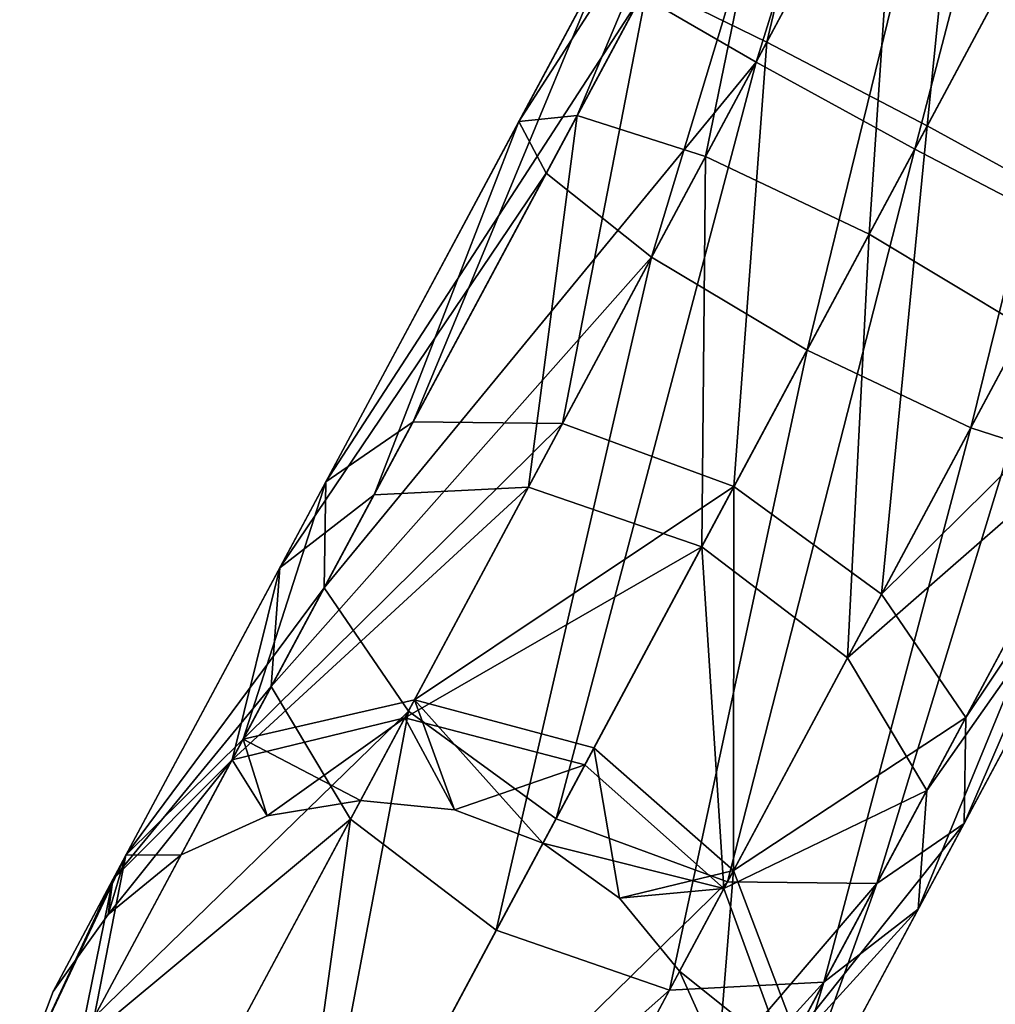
# Model space of a CAD drawing. Header units: millimetres. Extents: x 0 to 441, y 0 to 441.
# Tile 43 of 256: x 115.15 to 119.19, y 27.15 to 31.23. Entities that reach past the tile are written whole.
import ezdxf

# ---------------------------------------------------------------- set-up
doc = ezdxf.new("R2010")
doc.units = ezdxf.units.MM
doc.header["$LTSCALE"] = 25.4
doc.layers.get('0').update_dxf_attribs({"true_color": 0xff5454})

# ---------------------------------------------------------------- blocks, each defined once
blk = doc.blocks.new('NESS-6768.STL')
at = {"color": 250, "true_color": 0x262626}
mesh = blk.add_polyface(dxfattribs=at)
corners = [(176.6818, 89.5312, 278.5965), (177.5473, 92.3112, 277.414), (176.2072, 89.8079, 278.0478), (178.15, 92.2736, 277.9022)]
mesh.append_faces([[corners[k] for k in face] for face in [(0, 1, 2), (1, 0, 3)]], dxfattribs={"vtx0": -1, "color": 250})
mesh = blk.add_polyface(dxfattribs=at)
corners = [(177.3396, 89.1708, 278.7973), (178.15, 92.2736, 277.9022), (176.6818, 89.5312, 278.5965), (178.8546, 92.0007, 278.0809)]
mesh.append_faces([[corners[k] for k in face] for face in [(0, 1, 2), (1, 0, 3)]], dxfattribs={"vtx0": -1, "color": 250})
mesh = blk.add_polyface(dxfattribs=at)
corners = [(178.0042, 88.8232, 278.5965), (178.8546, 92.0007, 278.0809), (177.3396, 89.1708, 278.7973), (179.4724, 91.5656, 277.9022)]
mesh.append_faces([[corners[k] for k in face] for face in [(0, 1, 2), (1, 0, 3)]], dxfattribs={"vtx0": -1, "color": 250})
mesh = blk.add_polyface(dxfattribs=at)
corners = [(177.2233, 91.706, 276.0804), (176.7262, 89.6141, 276.0001), (176.2328, 89.8557, 276.5488), (177.5888, 91.2253, 275.5922)]
mesh.append_faces([[corners[k] for k in face] for face in [(0, 1, 2), (1, 0, 3)]], dxfattribs={"vtx0": -1, "color": 250})
mesh = blk.add_polyface(dxfattribs=at)
corners = [(175.6994, 89.2852, 16.96), (177.0553, 91.3922, 16.3507), (175.8123, 89.0703, 16.2225), (176.7803, 91.3043, 17.0715)]
mesh.append_faces([[corners[k] for k in face] for face in [(0, 1, 2), (1, 0, 3)]], dxfattribs={"vtx0": -1, "color": 250})
mesh = blk.add_polyface(dxfattribs=at)
corners = [(177.0553, 91.3922, 16.3507), (176.2492, 88.7232, 15.6826), (175.8123, 89.0703, 16.2225), (177.611, 91.2668, 15.8231)]
mesh.append_faces([[corners[k] for k in face] for face in [(0, 1, 2), (1, 0, 3)]], dxfattribs={"vtx0": -1, "color": 250})
mesh = blk.add_polyface(dxfattribs=at)
corners = [(175.9409, 89.3105, 17.6975), (176.7803, 91.3043, 17.0715), (175.6994, 89.2852, 16.96), (176.8597, 91.0267, 17.7923)]
mesh.append_faces([[corners[k] for k in face] for face in [(0, 1, 2), (1, 0, 3)]], dxfattribs={"vtx0": -1, "color": 250})
mesh = blk.add_polyface(dxfattribs=at)
corners = [(177.611, 91.2668, 15.8231), (176.8932, 88.337, 15.485), (176.2492, 88.7232, 15.6826), (178.2984, 90.9618, 15.63)]
mesh.append_faces([[corners[k] for k in face] for face in [(0, 1, 2), (1, 0, 3)]], dxfattribs={"vtx0": -1, "color": 250})
mesh = blk.add_polyface(dxfattribs=at)
corners = [(177.5888, 91.2253, 275.5922), (177.3908, 89.2665, 275.7993), (176.7262, 89.6141, 276.0001), (178.2066, 90.7903, 275.4135)]
mesh.append_faces([[corners[k] for k in face] for face in [(0, 1, 2), (1, 0, 3)]], dxfattribs={"vtx0": -1, "color": 250})
mesh = blk.add_polyface(dxfattribs=at)
corners = [(176.472, 89.1393, 18.2374), (176.8597, 91.0267, 17.7923), (175.9409, 89.3105, 17.6975), (177.2721, 90.6338, 18.32)]
mesh.append_faces([[corners[k] for k in face] for face in [(0, 1, 2), (1, 0, 3)]], dxfattribs={"vtx0": -1, "color": 250})
mesh = blk.add_polyface(dxfattribs=at)
corners = [(178.2984, 90.9618, 15.63), (177.5716, 88.0152, 15.6826), (176.8932, 88.337, 15.485), (178.9334, 90.5588, 15.8231)]
mesh.append_faces([[corners[k] for k in face] for face in [(0, 1, 2), (1, 0, 3)]], dxfattribs={"vtx0": -1, "color": 250})
mesh = blk.add_polyface(dxfattribs=at)
corners = [(178.2066, 90.7903, 275.4135), (178.0486, 88.9061, 276.0001), (177.3908, 89.2665, 275.7993), (178.9112, 90.5174, 275.5922)]
mesh.append_faces([[corners[k] for k in face] for face in [(0, 1, 2), (1, 0, 3)]], dxfattribs={"vtx0": -1, "color": 250})
mesh = blk.add_polyface(dxfattribs=at)
corners = [(177.1504, 88.8175, 18.435), (177.2721, 90.6338, 18.32), (176.472, 89.1393, 18.2374), (177.9071, 90.2308, 18.5131)]
mesh.append_faces([[corners[k] for k in face] for face in [(0, 1, 2), (1, 0, 3)]], dxfattribs={"vtx0": -1, "color": 250})
mesh = blk.add_polyface(dxfattribs=at)
corners = [(178.9334, 90.5588, 15.8231), (178.1027, 87.844, 16.2225), (177.5716, 88.0152, 15.6826), (179.3458, 90.1659, 16.3507)]
mesh.append_faces([[corners[k] for k in face] for face in [(0, 1, 2), (1, 0, 3)]], dxfattribs={"vtx0": -1, "color": 250})
mesh = blk.add_polyface(dxfattribs=at)
corners = [(177.7944, 88.4313, 18.2374), (177.9071, 90.2308, 18.5131), (177.1504, 88.8175, 18.435), (178.5945, 89.9258, 18.32)]
mesh.append_faces([[corners[k] for k in face] for face in [(0, 1, 2), (1, 0, 3)]], dxfattribs={"vtx0": -1, "color": 250})
mesh = blk.add_polyface(dxfattribs=at)
corners = [(176.2072, 89.8079, 278.0478), (174.8992, 87.7906, 276.5702), (174.8921, 87.3515, 277.2104), (176.0428, 89.9266, 277.2983)]
mesh.append_faces([[corners[k] for k in face] for face in [(0, 1, 2), (1, 0, 3)]], dxfattribs={"vtx0": -1, "color": 250})
mesh = blk.add_polyface(dxfattribs=at)
corners = [(176.0428, 89.9266, 277.2983), (175.2607, 88.0401, 275.9299), (174.8992, 87.7906, 276.5702), (176.2328, 89.8557, 276.5488)]
mesh.append_faces([[corners[k] for k in face] for face in [(0, 1, 2), (1, 0, 3)]], dxfattribs={"vtx0": -1, "color": 250})
mesh = blk.add_polyface(dxfattribs=at)
corners = [(176.2328, 89.8557, 276.5488), (175.8797, 88.033, 275.4612), (175.2607, 88.0401, 275.9299), (176.7262, 89.6141, 276.0001)]
mesh.append_faces([[corners[k] for k in face] for face in [(0, 1, 2), (1, 0, 3)]], dxfattribs={"vtx0": -1, "color": 250})
mesh = blk.add_polyface(dxfattribs=at)
corners = [(176.6818, 89.5312, 278.5965), (174.8921, 87.3515, 277.2104), (175.2411, 86.8403, 277.6792), (176.2072, 89.8079, 278.0478)]
mesh.append_faces([[corners[k] for k in face] for face in [(0, 1, 2), (1, 0, 3)]], dxfattribs={"vtx0": -1, "color": 250})
mesh = blk.add_polyface(dxfattribs=at)
corners = [(176.7262, 89.6141, 276.0001), (176.5903, 87.7713, 275.2896), (175.8797, 88.033, 275.4612), (177.3908, 89.2665, 275.7993)]
mesh.append_faces([[corners[k] for k in face] for face in [(0, 1, 2), (1, 0, 3)]], dxfattribs={"vtx0": -1, "color": 250})
mesh = blk.add_polyface(dxfattribs=at)
corners = [(175.853, 86.394, 277.8507), (176.6818, 89.5312, 278.5965), (175.2411, 86.8403, 277.6792), (177.3396, 89.1708, 278.7973)]
mesh.append_faces([[corners[k] for k in face] for face in [(0, 1, 2), (1, 0, 3)]], dxfattribs={"vtx0": -1, "color": 250})
mesh = blk.add_polyface(dxfattribs=at)
corners = [(175.0987, 87.7374, 18.4816), (175.6994, 89.2852, 16.96), (174.7086, 87.4346, 17.8825), (175.9409, 89.3105, 17.6975)]
mesh.append_faces([[corners[k] for k in face] for face in [(0, 1, 2), (1, 0, 3)]], dxfattribs={"vtx0": -1, "color": 250})
mesh = blk.add_polyface(dxfattribs=at)
corners = [(175.7386, 87.7695, 18.9202), (175.9409, 89.3105, 17.6975), (175.0987, 87.7374, 18.4816), (176.472, 89.1393, 18.2374)]
mesh.append_faces([[corners[k] for k in face] for face in [(0, 1, 2), (1, 0, 3)]], dxfattribs={"vtx0": -1, "color": 250})
mesh = blk.add_polyface(dxfattribs=at)
corners = [(174.7086, 87.4346, 17.8825), (175.8123, 89.0703, 16.2225), (174.6729, 86.942, 17.2833), (175.6994, 89.2852, 16.96)]
mesh.append_faces([[corners[k] for k in face] for face in [(0, 1, 2), (1, 0, 3)]], dxfattribs={"vtx0": -1, "color": 250})
mesh = blk.add_polyface(dxfattribs=at)
corners = [(177.3908, 89.2665, 275.7993), (177.2021, 87.325, 275.4612), (176.5903, 87.7713, 275.2896), (178.0486, 88.9061, 276.0001)]
mesh.append_faces([[corners[k] for k in face] for face in [(0, 1, 2), (1, 0, 3)]], dxfattribs={"vtx0": -1, "color": 250})
mesh = blk.add_polyface(dxfattribs=at)
corners = [(176.5636, 86.1323, 277.6792), (177.3396, 89.1708, 278.7973), (175.853, 86.394, 277.8507), (178.0042, 88.8232, 278.5965)]
mesh.append_faces([[corners[k] for k in face] for face in [(0, 1, 2), (1, 0, 3)]], dxfattribs={"vtx0": -1, "color": 250})
mesh = blk.add_polyface(dxfattribs=at)
corners = [(176.4569, 87.522, 19.0808), (176.472, 89.1393, 18.2374), (175.7386, 87.7695, 18.9202), (177.1504, 88.8175, 18.435)]
mesh.append_faces([[corners[k] for k in face] for face in [(0, 1, 2), (1, 0, 3)]], dxfattribs={"vtx0": -1, "color": 250})
mesh = blk.add_polyface(dxfattribs=at)
corners = [(174.6729, 86.942, 17.2833), (176.2492, 88.7232, 15.6826), (175.001, 86.3917, 16.8447), (175.8123, 89.0703, 16.2225)]
mesh.append_faces([[corners[k] for k in face] for face in [(0, 1, 2), (1, 0, 3)]], dxfattribs={"vtx0": -1, "color": 250})
mesh = blk.add_polyface(dxfattribs=at)
corners = [(177.2021, 87.325, 275.4612), (178.5232, 88.6294, 276.5488), (177.5512, 86.8138, 275.9299), (178.0486, 88.9061, 276.0001)]
mesh.append_faces([[corners[k] for k in face] for face in [(0, 1, 2), (1, 0, 3)]], dxfattribs={"vtx0": -1, "color": 250})
mesh = blk.add_polyface(dxfattribs=at)
corners = [(177.061, 87.0615, 18.9202), (177.1504, 88.8175, 18.435), (176.4569, 87.522, 19.0808), (177.7944, 88.4313, 18.2374)]
mesh.append_faces([[corners[k] for k in face] for face in [(0, 1, 2), (1, 0, 3)]], dxfattribs={"vtx0": -1, "color": 250})
mesh = blk.add_polyface(dxfattribs=at)
corners = [(177.1826, 86.1252, 277.2104), (178.0042, 88.8232, 278.5965), (176.5636, 86.1323, 277.6792), (178.4976, 88.5816, 278.0478)]
mesh.append_faces([[corners[k] for k in face] for face in [(0, 1, 2), (1, 0, 3)]], dxfattribs={"vtx0": -1, "color": 250})
mesh = blk.add_polyface(dxfattribs=at)
corners = [(176.2492, 88.7232, 15.6826), (175.6052, 85.9312, 16.6842), (175.001, 86.3917, 16.8447), (176.8932, 88.337, 15.485)]
mesh.append_faces([[corners[k] for k in face] for face in [(0, 1, 2), (1, 0, 3)]], dxfattribs={"vtx0": -1, "color": 250})
mesh = blk.add_polyface(dxfattribs=at)
corners = [(177.5512, 86.8138, 275.9299), (178.6876, 88.5107, 277.2983), (177.5441, 86.3747, 276.5702), (178.5232, 88.6294, 276.5488)]
mesh.append_faces([[corners[k] for k in face] for face in [(0, 1, 2), (1, 0, 3)]], dxfattribs={"vtx0": -1, "color": 250})
mesh = blk.add_polyface(dxfattribs=at)
corners = [(177.5441, 86.3747, 276.5702), (178.4976, 88.5816, 278.0478), (177.1826, 86.1252, 277.2104), (178.6876, 88.5107, 277.2983)]
mesh.append_faces([[corners[k] for k in face] for face in [(0, 1, 2), (1, 0, 3)]], dxfattribs={"vtx0": -1, "color": 250})
mesh = blk.add_polyface(dxfattribs=at)
corners = [(178.2314, 88.0843, 17.6975), (177.061, 87.0615, 18.9202), (177.3892, 86.5112, 18.4816), (177.7944, 88.4313, 18.2374)]
mesh.append_faces([[corners[k] for k in face] for face in [(0, 1, 2), (1, 0, 3)]], dxfattribs={"vtx0": -1, "color": 250})
mesh = blk.add_polyface(dxfattribs=at)
corners = [(176.8932, 88.337, 15.485), (176.3234, 85.6837, 16.8447), (175.6052, 85.9312, 16.6842), (177.5716, 88.0152, 15.6826)]
mesh.append_faces([[corners[k] for k in face] for face in [(0, 1, 2), (1, 0, 3)]], dxfattribs={"vtx0": -1, "color": 250})
mesh = blk.add_polyface(dxfattribs=at)
corners = [(178.3442, 87.8693, 16.96), (177.3892, 86.5112, 18.4816), (177.3534, 86.0186, 17.8825), (178.2314, 88.0843, 17.6975)]
mesh.append_faces([[corners[k] for k in face] for face in [(0, 1, 2), (1, 0, 3)]], dxfattribs={"vtx0": -1, "color": 250})
mesh = blk.add_polyface(dxfattribs=at)
corners = [(174.8992, 87.7906, 276.5702), (174.5561, 86.724, 274.382), (174.0703, 86.2423, 274.7492), (175.2607, 88.0401, 275.9299)]
mesh.append_faces([[corners[k] for k in face] for face in [(0, 1, 2), (1, 0, 3)]], dxfattribs={"vtx0": -1, "color": 250})
mesh = blk.add_polyface(dxfattribs=at)
corners = [(174.5561, 86.724, 274.382), (175.8797, 88.033, 275.4612), (175.2662, 86.8869, 274.1133), (175.2607, 88.0401, 275.9299)]
mesh.append_faces([[corners[k] for k in face] for face in [(0, 1, 2), (1, 0, 3)]], dxfattribs={"vtx0": -1, "color": 250})
mesh = blk.add_polyface(dxfattribs=at)
corners = [(175.2662, 86.8869, 274.1133), (176.5903, 87.7713, 275.2896), (176.0101, 86.6874, 274.0149), (175.8797, 88.033, 275.4612)]
mesh.append_faces([[corners[k] for k in face] for face in [(0, 1, 2), (1, 0, 3)]], dxfattribs={"vtx0": -1, "color": 250})
mesh = blk.add_polyface(dxfattribs=at)
corners = [(177.5716, 88.0152, 15.6826), (176.9633, 85.7157, 17.2833), (176.3234, 85.6837, 16.8447), (178.1027, 87.844, 16.2225)]
mesh.append_faces([[corners[k] for k in face] for face in [(0, 1, 2), (1, 0, 3)]], dxfattribs={"vtx0": -1, "color": 250})
mesh = blk.add_polyface(dxfattribs=at)
corners = [(178.1027, 87.844, 16.2225), (177.3534, 86.0186, 17.8825), (176.9633, 85.7157, 17.2833), (178.3442, 87.8693, 16.96)]
mesh.append_faces([[corners[k] for k in face] for face in [(0, 1, 2), (1, 0, 3)]], dxfattribs={"vtx0": -1, "color": 250})
mesh = blk.add_polyface(dxfattribs=at)
corners = [(174.8921, 87.3515, 277.2104), (174.0703, 86.2423, 274.7492), (173.9388, 85.5709, 275.1163), (174.8992, 87.7906, 276.5702)]
mesh.append_faces([[corners[k] for k in face] for face in [(0, 1, 2), (1, 0, 3)]], dxfattribs={"vtx0": -1, "color": 250})
mesh = blk.add_polyface(dxfattribs=at)
corners = [(174.5103, 86.6384, 19.9797), (175.7386, 87.7695, 18.9202), (175.0987, 87.7374, 18.4816), (175.2262, 86.8124, 20.2248)]
mesh.append_faces([[corners[k] for k in face] for face in [(0, 1, 2), (1, 0, 3)]], dxfattribs={"vtx0": -1, "color": 250})
mesh = blk.add_polyface(dxfattribs=at)
corners = [(175.2262, 86.8124, 20.2248), (176.4569, 87.522, 19.0808), (175.7386, 87.7695, 18.9202), (175.9723, 86.6169, 20.3145)]
mesh.append_faces([[corners[k] for k in face] for face in [(0, 1, 2), (1, 0, 3)]], dxfattribs={"vtx0": -1, "color": 250})
mesh = blk.add_polyface(dxfattribs=at)
corners = [(176.5903, 87.7713, 275.2896), (176.5886, 86.179, 274.1133), (176.0101, 86.6874, 274.0149), (177.2021, 87.325, 275.4612)]
mesh.append_faces([[corners[k] for k in face] for face in [(0, 1, 2), (1, 0, 3)]], dxfattribs={"vtx0": -1, "color": 250})
mesh = blk.add_polyface(dxfattribs=at)
corners = [(174.5103, 86.6384, 19.9797), (174.7086, 87.4346, 17.8825), (174.0164, 86.1415, 19.6449), (175.0987, 87.7374, 18.4816)]
mesh.append_faces([[corners[k] for k in face] for face in [(0, 1, 2), (1, 0, 3)]], dxfattribs={"vtx0": -1, "color": 250})
mesh = blk.add_polyface(dxfattribs=at)
corners = [(176.5486, 86.1044, 20.2248), (176.4569, 87.522, 19.0808), (175.9723, 86.6169, 20.3145), (177.061, 87.0615, 18.9202)]
mesh.append_faces([[corners[k] for k in face] for face in [(0, 1, 2), (1, 0, 3)]], dxfattribs={"vtx0": -1, "color": 250})
mesh = blk.add_polyface(dxfattribs=at)
corners = [(174.0164, 86.1415, 19.6449), (174.6729, 86.942, 17.2833), (173.8768, 85.455, 19.3102), (174.7086, 87.4346, 17.8825)]
mesh.append_faces([[corners[k] for k in face] for face in [(0, 1, 2), (1, 0, 3)]], dxfattribs={"vtx0": -1, "color": 250})
mesh = blk.add_polyface(dxfattribs=at)
corners = [(175.2411, 86.8403, 277.6792), (173.9388, 85.5709, 275.1163), (174.1969, 84.8896, 275.3851), (174.8921, 87.3515, 277.2104)]
mesh.append_faces([[corners[k] for k in face] for face in [(0, 1, 2), (1, 0, 3)]], dxfattribs={"vtx0": -1, "color": 250})
mesh = blk.add_polyface(dxfattribs=at)
corners = [(176.5886, 86.179, 274.1133), (177.5512, 86.8138, 275.9299), (176.8466, 85.4977, 274.382), (177.2021, 87.325, 275.4612)]
mesh.append_faces([[corners[k] for k in face] for face in [(0, 1, 2), (1, 0, 3)]], dxfattribs={"vtx0": -1, "color": 250})
mesh = blk.add_polyface(dxfattribs=at)
corners = [(177.3892, 86.5112, 18.4816), (176.5486, 86.1044, 20.2248), (176.8008, 85.4121, 19.9797), (177.061, 87.0615, 18.9202)]
mesh.append_faces([[corners[k] for k in face] for face in [(0, 1, 2), (1, 0, 3)]], dxfattribs={"vtx0": -1, "color": 250})
mesh = blk.add_polyface(dxfattribs=at)
corners = [(173.8768, 85.455, 19.3102), (175.001, 86.3917, 16.8447), (174.1289, 84.7627, 19.0651), (174.6729, 86.942, 17.2833)]
mesh.append_faces([[corners[k] for k in face] for face in [(0, 1, 2), (1, 0, 3)]], dxfattribs={"vtx0": -1, "color": 250})
mesh = blk.add_polyface(dxfattribs=at)
corners = [(174.5561, 86.724, 274.382), (175.2662, 86.8869, 274.1133), (175.0425, 86.4693, 272.3016)]
mesh.append_faces([[corners[k] for k in face] for face in [(0, 1, 2)]], dxfattribs={"color": 250})
mesh = blk.add_polyface(dxfattribs=at)
corners = [(175.2662, 86.8869, 274.1133), (175.4322, 86.4306, 272.3016), (175.0425, 86.4693, 272.3016)]
mesh.append_faces([[corners[k] for k in face] for face in [(0, 1, 2)]], dxfattribs={"color": 250})
mesh = blk.add_polyface(dxfattribs=at)
corners = [(175.2662, 86.8869, 274.1133), (176.0101, 86.6874, 274.0149), (175.7986, 86.2924, 272.3016)]
mesh.append_faces([[corners[k] for k in face] for face in [(0, 1, 2)]], dxfattribs={"color": 250})
mesh = blk.add_polyface(dxfattribs=at)
corners = [(175.2662, 86.8869, 274.1133), (175.7986, 86.2924, 272.3016), (175.4322, 86.4306, 272.3016)]
mesh.append_faces([[corners[k] for k in face] for face in [(0, 1, 2)]], dxfattribs={"color": 250})
mesh = blk.add_polyface(dxfattribs=at)
corners = [(174.7754, 84.3812, 275.4835), (175.2411, 86.8403, 277.6792), (174.1969, 84.8896, 275.3851), (175.853, 86.394, 277.8507)]
mesh.append_faces([[corners[k] for k in face] for face in [(0, 1, 2), (1, 0, 3)]], dxfattribs={"vtx0": -1, "color": 250})
mesh = blk.add_polyface(dxfattribs=at)
corners = [(174.6562, 86.4057, 21.8768), (175.2262, 86.8124, 20.2248), (174.5103, 86.6384, 19.9797)]
mesh.append_faces([[corners[k] for k in face] for face in [(0, 1, 2)]], dxfattribs={"color": 250})
mesh = blk.add_polyface(dxfattribs=at)
corners = [(175.0425, 86.4693, 21.8768), (175.2262, 86.8124, 20.2248), (174.6562, 86.4057, 21.8768)]
mesh.append_faces([[corners[k] for k in face] for face in [(0, 1, 2)]], dxfattribs={"color": 250})
mesh = blk.add_polyface(dxfattribs=at)
corners = [(175.4322, 86.4306, 21.8768), (175.2262, 86.8124, 20.2248), (175.0425, 86.4693, 21.8768)]
mesh.append_faces([[corners[k] for k in face] for face in [(0, 1, 2)]], dxfattribs={"color": 250})
mesh = blk.add_polyface(dxfattribs=at)
corners = [(175.4322, 86.4306, 21.8768), (175.9723, 86.6169, 20.3145), (175.2262, 86.8124, 20.2248)]
mesh.append_faces([[corners[k] for k in face] for face in [(0, 1, 2)]], dxfattribs={"color": 250})
mesh = blk.add_polyface(dxfattribs=at)
corners = [(176.8466, 85.4977, 274.382), (177.5441, 86.3747, 276.5702), (176.7151, 84.8263, 274.7492), (177.5512, 86.8138, 275.9299)]
mesh.append_faces([[corners[k] for k in face] for face in [(0, 1, 2), (1, 0, 3)]], dxfattribs={"vtx0": -1, "color": 250})
mesh = blk.add_polyface(dxfattribs=at)
corners = [(174.5561, 86.724, 274.382), (174.2994, 86.2444, 272.3016), (174.0703, 86.2423, 274.7492)]
mesh.append_faces([[corners[k] for k in face] for face in [(0, 1, 2)]], dxfattribs={"color": 250})
mesh = blk.add_polyface(dxfattribs=at)
corners = [(174.5561, 86.724, 274.382), (174.6562, 86.4057, 272.3016), (174.2994, 86.2444, 272.3016)]
mesh.append_faces([[corners[k] for k in face] for face in [(0, 1, 2)]], dxfattribs={"color": 250})
mesh = blk.add_polyface(dxfattribs=at)
corners = [(174.5561, 86.724, 274.382), (175.0425, 86.4693, 272.3016), (174.6562, 86.4057, 272.3016)]
mesh.append_faces([[corners[k] for k in face] for face in [(0, 1, 2)]], dxfattribs={"color": 250})
mesh = blk.add_polyface(dxfattribs=at)
corners = [(176.0101, 86.6874, 274.0149), (176.1167, 86.0641, 272.3016), (175.7986, 86.2924, 272.3016)]
mesh.append_faces([[corners[k] for k in face] for face in [(0, 1, 2)]], dxfattribs={"color": 250})
mesh = blk.add_polyface(dxfattribs=at)
corners = [(176.5886, 86.179, 274.1133), (176.1167, 86.0641, 272.3016), (176.0101, 86.6874, 274.0149)]
mesh.append_faces([[corners[k] for k in face] for face in [(0, 1, 2)]], dxfattribs={"color": 250})
mesh = blk.add_polyface(dxfattribs=at)
corners = [(174.5103, 86.6384, 19.9797), (174.0164, 86.1415, 19.6449), (173.9965, 85.9962, 21.8768)]
mesh.append_faces([[corners[k] for k in face] for face in [(0, 1, 2)]], dxfattribs={"color": 250})
mesh = blk.add_polyface(dxfattribs=at)
corners = [(174.2994, 86.2444, 21.8768), (174.5103, 86.6384, 19.9797), (173.9965, 85.9962, 21.8768)]
mesh.append_faces([[corners[k] for k in face] for face in [(0, 1, 2)]], dxfattribs={"color": 250})
mesh = blk.add_polyface(dxfattribs=at)
corners = [(174.6562, 86.4057, 21.8768), (174.5103, 86.6384, 19.9797), (174.2994, 86.2444, 21.8768)]
mesh.append_faces([[corners[k] for k in face] for face in [(0, 1, 2)]], dxfattribs={"color": 250})
mesh = blk.add_polyface(dxfattribs=at)
corners = [(175.7986, 86.2924, 21.8768), (175.9723, 86.6169, 20.3145), (175.4322, 86.4306, 21.8768)]
mesh.append_faces([[corners[k] for k in face] for face in [(0, 1, 2)]], dxfattribs={"color": 250})
mesh = blk.add_polyface(dxfattribs=at)
corners = [(175.7986, 86.2924, 21.8768), (176.5486, 86.1044, 20.2248), (175.9723, 86.6169, 20.3145)]
mesh.append_faces([[corners[k] for k in face] for face in [(0, 1, 2)]], dxfattribs={"color": 250})
mesh = blk.add_polyface(dxfattribs=at)
corners = [(177.3534, 86.0186, 17.8825), (176.8008, 85.4121, 19.9797), (176.6612, 84.7256, 19.6449), (177.3892, 86.5112, 18.4816)]
mesh.append_faces([[corners[k] for k in face] for face in [(0, 1, 2), (1, 0, 3)]], dxfattribs={"vtx0": -1, "color": 250})
mesh = blk.add_polyface(dxfattribs=at)
corners = [(174.6562, 86.4057, 272.3016), (175.0425, 86.4693, 21.8768), (174.6562, 86.4057, 21.8768), (175.0425, 86.4693, 272.3016)]
mesh.append_faces([[corners[k] for k in face] for face in [(0, 1, 2), (1, 0, 3)]], dxfattribs={"vtx0": -1, "color": 250})
mesh = blk.add_polyface(dxfattribs=at)
corners = [(175.0425, 86.4693, 272.3016), (175.4322, 86.4306, 21.8768), (175.0425, 86.4693, 21.8768), (175.4322, 86.4306, 272.3016)]
mesh.append_faces([[corners[k] for k in face] for face in [(0, 1, 2), (1, 0, 3)]], dxfattribs={"vtx0": -1, "color": 250})
mesh = blk.add_polyface(dxfattribs=at)
corners = [(174.2994, 86.2444, 272.3016), (174.6562, 86.4057, 21.8768), (174.2994, 86.2444, 21.8768), (174.6562, 86.4057, 272.3016)]
mesh.append_faces([[corners[k] for k in face] for face in [(0, 1, 2), (1, 0, 3)]], dxfattribs={"vtx0": -1, "color": 250})
mesh = blk.add_polyface(dxfattribs=at)
corners = [(176.5636, 86.1323, 277.6792), (174.7754, 84.3812, 275.4835), (175.5193, 84.1817, 275.3851), (175.853, 86.394, 277.8507)]
mesh.append_faces([[corners[k] for k in face] for face in [(0, 1, 2), (1, 0, 3)]], dxfattribs={"vtx0": -1, "color": 250})
mesh = blk.add_polyface(dxfattribs=at)
corners = [(175.4322, 86.4306, 272.3016), (175.7986, 86.2924, 21.8768), (175.4322, 86.4306, 21.8768), (175.7986, 86.2924, 272.3016)]
mesh.append_faces([[corners[k] for k in face] for face in [(0, 1, 2), (1, 0, 3)]], dxfattribs={"vtx0": -1, "color": 250})
mesh = blk.add_polyface(dxfattribs=at)
corners = [(175.001, 86.3917, 16.8447), (174.7052, 84.2502, 18.9754), (174.1289, 84.7627, 19.0651), (175.6052, 85.9312, 16.6842)]
mesh.append_faces([[corners[k] for k in face] for face in [(0, 1, 2), (1, 0, 3)]], dxfattribs={"vtx0": -1, "color": 250})
mesh = blk.add_polyface(dxfattribs=at)
corners = [(176.7151, 84.8263, 274.7492), (177.1826, 86.1252, 277.2104), (176.2293, 84.3446, 275.1163), (177.5441, 86.3747, 276.5702)]
mesh.append_faces([[corners[k] for k in face] for face in [(0, 1, 2), (1, 0, 3)]], dxfattribs={"vtx0": -1, "color": 250})
mesh = blk.add_polyface(dxfattribs=at)
corners = [(175.7986, 86.2924, 272.3016), (176.1167, 86.0641, 21.8768), (175.7986, 86.2924, 21.8768), (176.1167, 86.0641, 272.3016)]
mesh.append_faces([[corners[k] for k in face] for face in [(0, 1, 2), (1, 0, 3)]], dxfattribs={"vtx0": -1, "color": 250})
mesh = blk.add_polyface(dxfattribs=at)
corners = [(176.1167, 86.0641, 21.8768), (176.5486, 86.1044, 20.2248), (175.7986, 86.2924, 21.8768)]
mesh.append_faces([[corners[k] for k in face] for face in [(0, 1, 2)]], dxfattribs={"color": 250})
mesh = blk.add_polyface(dxfattribs=at)
corners = [(174.0703, 86.2423, 274.7492), (173.63, 85.3116, 272.3016), (173.9388, 85.5709, 275.1163)]
mesh.append_faces([[corners[k] for k in face] for face in [(0, 1, 2)]], dxfattribs={"color": 250})
mesh = blk.add_polyface(dxfattribs=at)
corners = [(174.0703, 86.2423, 274.7492), (173.7682, 85.678, 272.3016), (173.63, 85.3116, 272.3016)]
mesh.append_faces([[corners[k] for k in face] for face in [(0, 1, 2)]], dxfattribs={"color": 250})
mesh = blk.add_polyface(dxfattribs=at)
corners = [(174.0703, 86.2423, 274.7492), (173.9965, 85.9962, 272.3016), (173.7682, 85.678, 272.3016)]
mesh.append_faces([[corners[k] for k in face] for face in [(0, 1, 2)]], dxfattribs={"color": 250})
mesh = blk.add_polyface(dxfattribs=at)
corners = [(174.0703, 86.2423, 274.7492), (174.2994, 86.2444, 272.3016), (173.9965, 85.9962, 272.3016)]
mesh.append_faces([[corners[k] for k in face] for face in [(0, 1, 2)]], dxfattribs={"color": 250})
mesh = blk.add_polyface(dxfattribs=at)
corners = [(173.9965, 85.9962, 272.3016), (174.2994, 86.2444, 21.8768), (173.9965, 85.9962, 21.8768), (174.2994, 86.2444, 272.3016)]
mesh.append_faces([[corners[k] for k in face] for face in [(0, 1, 2), (1, 0, 3)]], dxfattribs={"vtx0": -1, "color": 250})
mesh = blk.add_polyface(dxfattribs=at)
corners = [(176.5886, 86.179, 274.1133), (176.365, 85.7613, 272.3016), (176.1167, 86.0641, 272.3016)]
mesh.append_faces([[corners[k] for k in face] for face in [(0, 1, 2)]], dxfattribs={"color": 250})
mesh = blk.add_polyface(dxfattribs=at)
corners = [(176.5886, 86.179, 274.1133), (176.5263, 85.4045, 272.3016), (176.365, 85.7613, 272.3016)]
mesh.append_faces([[corners[k] for k in face] for face in [(0, 1, 2)]], dxfattribs={"color": 250})
mesh = blk.add_polyface(dxfattribs=at)
corners = [(176.5886, 86.179, 274.1133), (176.8466, 85.4977, 274.382), (176.5263, 85.4045, 272.3016)]
mesh.append_faces([[corners[k] for k in face] for face in [(0, 1, 2)]], dxfattribs={"color": 250})
mesh = blk.add_polyface(dxfattribs=at)
corners = [(174.0164, 86.1415, 19.6449), (173.8768, 85.455, 19.3102), (173.63, 85.3116, 21.8768)]
mesh.append_faces([[corners[k] for k in face] for face in [(0, 1, 2)]], dxfattribs={"color": 250})
mesh = blk.add_polyface(dxfattribs=at)
corners = [(174.0164, 86.1415, 19.6449), (173.63, 85.3116, 21.8768), (173.7682, 85.678, 21.8768)]
mesh.append_faces([[corners[k] for k in face] for face in [(0, 1, 2)]], dxfattribs={"color": 250})
mesh = blk.add_polyface(dxfattribs=at)
corners = [(174.0164, 86.1415, 19.6449), (173.7682, 85.678, 21.8768), (173.9965, 85.9962, 21.8768)]
mesh.append_faces([[corners[k] for k in face] for face in [(0, 1, 2)]], dxfattribs={"color": 250})
mesh = blk.add_polyface(dxfattribs=at)
corners = [(177.1826, 86.1252, 277.2104), (175.5193, 84.1817, 275.3851), (176.2293, 84.3446, 275.1163), (176.5636, 86.1323, 277.6792)]
mesh.append_faces([[corners[k] for k in face] for face in [(0, 1, 2), (1, 0, 3)]], dxfattribs={"vtx0": -1, "color": 250})
mesh = blk.add_polyface(dxfattribs=at)
corners = [(176.5486, 86.1044, 20.2248), (176.1167, 86.0641, 21.8768), (176.365, 85.7613, 21.8768)]
mesh.append_faces([[corners[k] for k in face] for face in [(0, 1, 2)]], dxfattribs={"color": 250})
mesh = blk.add_polyface(dxfattribs=at)
corners = [(176.5486, 86.1044, 20.2248), (176.365, 85.7613, 21.8768), (176.8008, 85.4121, 19.9797)]
mesh.append_faces([[corners[k] for k in face] for face in [(0, 1, 2)]], dxfattribs={"color": 250})
mesh = blk.add_polyface(dxfattribs=at)
corners = [(176.1167, 86.0641, 21.8768), (176.365, 85.7613, 272.3016), (176.365, 85.7613, 21.8768), (176.1167, 86.0641, 272.3016)]
mesh.append_faces([[corners[k] for k in face] for face in [(0, 1, 2), (1, 0, 3)]], dxfattribs={"vtx0": -1, "color": 250})
mesh = blk.add_polyface(dxfattribs=at)
corners = [(173.9965, 85.9962, 272.3016), (173.7682, 85.678, 21.8768), (173.7682, 85.678, 272.3016), (173.9965, 85.9962, 21.8768)]
mesh.append_faces([[corners[k] for k in face] for face in [(0, 1, 2), (1, 0, 3)]], dxfattribs={"vtx0": -1, "color": 250})
mesh = blk.add_polyface(dxfattribs=at)
corners = [(176.9633, 85.7157, 17.2833), (176.6612, 84.7256, 19.6449), (176.1673, 84.2287, 19.3102), (177.3534, 86.0186, 17.8825)]
mesh.append_faces([[corners[k] for k in face] for face in [(0, 1, 2), (1, 0, 3)]], dxfattribs={"vtx0": -1, "color": 250})
mesh = blk.add_polyface(dxfattribs=at)
corners = [(176.3234, 85.6837, 16.8447), (174.7052, 84.2502, 18.9754), (175.6052, 85.9312, 16.6842), (175.4513, 84.0547, 19.0651)]
mesh.append_faces([[corners[k] for k in face] for face in [(0, 1, 2), (1, 0, 3)]], dxfattribs={"vtx0": -1, "color": 250})
mesh = blk.add_polyface(dxfattribs=at)
corners = [(176.365, 85.7613, 21.8768), (176.5263, 85.4045, 272.3016), (176.5263, 85.4045, 21.8768), (176.365, 85.7613, 272.3016)]
mesh.append_faces([[corners[k] for k in face] for face in [(0, 1, 2), (1, 0, 3)]], dxfattribs={"vtx0": -1, "color": 250})
mesh = blk.add_polyface(dxfattribs=at)
corners = [(176.365, 85.7613, 21.8768), (176.5263, 85.4045, 21.8768), (176.8008, 85.4121, 19.9797)]
mesh.append_faces([[corners[k] for k in face] for face in [(0, 1, 2)]], dxfattribs={"color": 250})
mesh = blk.add_polyface(dxfattribs=at)
corners = [(176.9633, 85.7157, 17.2833), (175.4513, 84.0547, 19.0651), (176.3234, 85.6837, 16.8447), (176.1673, 84.2287, 19.3102)]
mesh.append_faces([[corners[k] for k in face] for face in [(0, 1, 2), (1, 0, 3)]], dxfattribs={"vtx0": -1, "color": 250})
mesh = blk.add_polyface(dxfattribs=at)
corners = [(173.7682, 85.678, 272.3016), (173.63, 85.3116, 21.8768), (173.63, 85.3116, 272.3016), (173.7682, 85.678, 21.8768)]
mesh.append_faces([[corners[k] for k in face] for face in [(0, 1, 2), (1, 0, 3)]], dxfattribs={"vtx0": -1, "color": 250})
blk = doc.blocks.new('Grupuj#4')
at = {"color": 0}
blk.add_blockref('NESS-6768.STL', (-58.4791, -58.4759, -15.485), dxfattribs=at)

msp = doc.modelspace()

# ---------------------------------------------------------------- block references
at = {"color": 0}
msp.add_blockref('Grupuj#4', (0, 0), dxfattribs=at)

doc.saveas('drawing.dxf')
